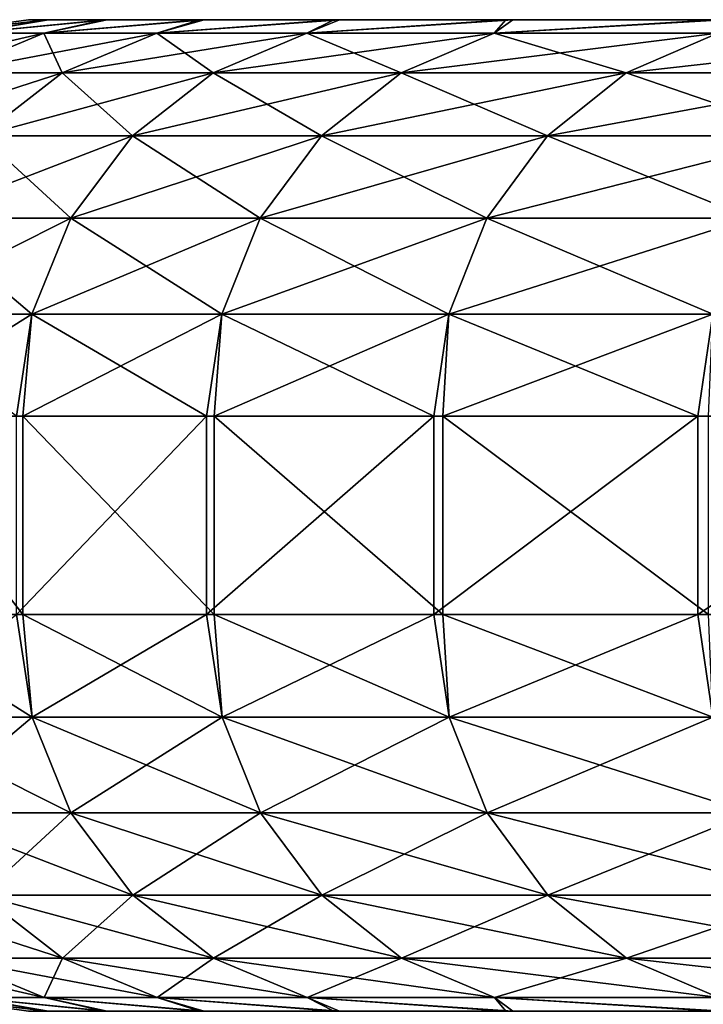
# Model space of a CAD drawing. Header units: millimetres. Extents: x -39.5 to 39.5, y -2 to 94.9.
# Tile 62 of 256: x -38.7 to -37.3, y 18 to 20. Entities that reach past the tile are written whole.
import ezdxf

# ---------------------------------------------------------------- set-up
doc = ezdxf.new("R2010")
doc.units = ezdxf.units.MM
doc.header["$LTSCALE"] = 65.185185
for name, color, linetype in [('181', 7, 'CONTINUOUS'), ('452', 7, 'CONTINUOUS'), ('453', 7, 'CONTINUOUS'), ('455', 7, 'CONTINUOUS')]:
    doc.layers.add(name, color=color, linetype=linetype)

msp = doc.modelspace()

# ---------------------------------------------------------------- linework, layer by layer
at = {"layer": '181', "linetype": 'Continuous'}
for points in [[(-38.7, 20, 0.0318), (-38.6595, 20, 1.7663), (-35.5117, 20, 0.6663), (-38.7, 20, 0.0318)], [(-38.6624, 20, -1.7027), (-38.7, 20, 0.0318), (-35.6175, 20, -1.3221), (-38.6624, 20, -1.7027)], [(-35.6175, 20, -1.3221), (-38.7, 20, 0.0318), (-35.5117, 20, -0.6663), (-35.6175, 20, -1.3221)], [(-35.5117, 20, -0.6663), (-38.7, 20, 0.0318), (-35.4765, 20), (-35.5117, 20, -0.6663)], [(-35.4765, 20), (-38.7, 20, 0.0318), (-35.5117, 20, 0.6663), (-35.4765, 20)], [(-38.547, 20, -3.4366), (-38.6624, 20, -1.7027), (-36.3419, 20, -3.1738), (-38.547, 20, -3.4366)], [(-36.3419, 20, -3.1738), (-38.6624, 20, -1.7027), (-36.036, 20, -2.5853), (-36.3419, 20, -3.1738)], [(-36.036, 20, -2.5853), (-38.6624, 20, -1.7027), (-35.7924, 20, -1.9626), (-36.036, 20, -2.5853)], [(-35.7924, 20, -1.9626), (-38.6624, 20, -1.7027), (-35.6175, 20, -1.3221), (-35.7924, 20, -1.9626)], [(-38.6595, 20, 1.7663), (-38.5413, 20, 3.5001), (-35.7924, 20, 1.9626), (-38.6595, 20, 1.7663)], [(-35.5117, 20, 0.6663), (-38.6595, 20, 1.7663), (-35.6175, 20, 1.3221), (-35.5117, 20, 0.6663)], [(-35.6175, 20, 1.3221), (-38.6595, 20, 1.7663), (-35.7924, 20, 1.9626), (-35.6175, 20, 1.3221)], [(-38.3544, 20, -5.1602), (-38.547, 20, -3.4366), (-36.5841, 20, -4.8164), (-38.3544, 20, -5.1602)], [(-36.5841, 20, -4.8164), (-38.547, 20, -3.4366), (-36.7108, 20, -3.7296), (-36.5841, 20, -4.8164)], [(-36.7108, 20, -3.7296), (-38.547, 20, -3.4366), (-36.3419, 20, -3.1738), (-36.7108, 20, -3.7296)], [(-38.5413, 20, 3.5001), (-38.3459, 20, 5.2233), (-36.7108, 20, 3.7296), (-38.5413, 20, 3.5001)], [(-35.7924, 20, 1.9626), (-38.5413, 20, 3.5001), (-36.036, 20, 2.5853), (-35.7924, 20, 1.9626)], [(-36.036, 20, 2.5853), (-38.5413, 20, 3.5001), (-36.3419, 20, 3.1738), (-36.036, 20, 2.5853)], [(-36.3419, 20, 3.1738), (-38.5413, 20, 3.5001), (-36.7108, 20, 3.7296), (-36.3419, 20, 3.1738)], [(-38.0841, 20, -6.8759), (-38.3544, 20, -5.1602), (-35.4767, 20, -6.83), (-38.0841, 20, -6.8759)], [(-35.4767, 20, -6.83), (-38.3544, 20, -5.1602), (-35.9243, 20, -6.3412), (-35.4767, 20, -6.83)], [(-35.9243, 20, -6.3412), (-38.3544, 20, -5.1602), (-36.4252, 20, -5.8989), (-35.9243, 20, -6.3412)], [(-36.4252, 20, -5.8989), (-38.3544, 20, -5.1602), (-36.5841, 20, -4.8164), (-36.4252, 20, -5.8989)], [(-38.3459, 20, 5.2233), (-38.0727, 20, 6.9387), (-36.4252, 20, 5.8989), (-38.3459, 20, 5.2233)], [(-36.7108, 20, 3.7296), (-38.3459, 20, 5.2233), (-36.5841, 20, 4.8164), (-36.7108, 20, 3.7296)], [(-36.5841, 20, 4.8164), (-38.3459, 20, 5.2233), (-36.4252, 20, 5.8989), (-36.5841, 20, 4.8164)], [(-37.7369, 20, -8.5795), (-38.0841, 20, -6.8759), (-34.4732, 20, -8.5499), (-37.7369, 20, -8.5795)], [(-34.4732, 20, -8.5499), (-38.0841, 20, -6.8759), (-34.7467, 20, -7.9407), (-34.4732, 20, -8.5499)], [(-34.7467, 20, -7.9407), (-38.0841, 20, -6.8759), (-35.0818, 20, -7.3663), (-34.7467, 20, -7.9407)], [(-35.0818, 20, -7.3663), (-38.0841, 20, -6.8759), (-35.4767, 20, -6.83), (-35.0818, 20, -7.3663)], [(-38.0727, 20, 6.9387), (-37.7228, 20, 8.6416), (-35.0818, 20, 7.3663), (-38.0727, 20, 6.9387)], [(-36.4252, 20, 5.8989), (-38.0727, 20, 6.9387), (-35.9243, 20, 6.3412), (-36.4252, 20, 5.8989)], [(-35.9243, 20, 6.3412), (-38.0727, 20, 6.9387), (-35.4767, 20, 6.83), (-35.9243, 20, 6.3412)], [(-35.4767, 20, 6.83), (-38.0727, 20, 6.9387), (-35.0818, 20, 7.3663), (-35.4767, 20, 6.83)], [(-37.3144, 20, -10.2623), (-37.7369, 20, -8.5795), (-34.1297, 20, -9.8321), (-37.3144, 20, -10.2623)], [(-34.1297, 20, -9.8321), (-37.7369, 20, -8.5795), (-34.2673, 20, -9.1819), (-34.1297, 20, -9.8321)], [(-34.2673, 20, -9.1819), (-37.7369, 20, -8.5795), (-34.4732, 20, -8.5499), (-34.2673, 20, -9.1819)], [(-37.7228, 20, 8.6416), (-37.2975, 20, 10.3238), (-34.2673, 20, 9.1819), (-37.7228, 20, 8.6416)], [(-35.0818, 20, 7.3663), (-37.7228, 20, 8.6416), (-34.7467, 20, 7.9407), (-35.0818, 20, 7.3663)], [(-34.7467, 20, 7.9407), (-37.7228, 20, 8.6416), (-34.4732, 20, 8.5499), (-34.7467, 20, 7.9407)], [(-34.4732, 20, 8.5499), (-37.7228, 20, 8.6416), (-34.2673, 20, 9.1819), (-34.4732, 20, 8.5499)]]:
    msp.add_3dface(points, dxfattribs=at)
at = {"layer": '452', "linetype": 'Continuous'}
for points in [[(-39.0212, 18.8, 6.1314), (-38.7113, 18.8, 7.8539), (-39.0212, 19.2, 6.1314), (-39.0212, 18.8, 6.1314)], [(-39.0212, 19.2, 6.1314), (-38.7113, 18.8, 7.8539), (-38.7113, 19.2, 7.8539), (-39.0212, 19.2, 6.1314)], [(-38.3412, 18.8, -9.4976), (-38.7243, 18.8, -7.7895), (-38.3412, 19.2, -9.4976), (-38.3412, 18.8, -9.4976)], [(-38.3412, 19.2, -9.4976), (-38.7243, 18.8, -7.7895), (-38.7243, 19.2, -7.7895), (-38.3412, 19.2, -9.4976)], [(-38.7113, 18.8, 7.8539), (-38.3253, 18.8, 9.5614), (-38.7113, 19.2, 7.8539), (-38.7113, 18.8, 7.8539)], [(-38.7113, 19.2, 7.8539), (-38.3253, 18.8, 9.5614), (-38.3253, 19.2, 9.5614), (-38.7113, 19.2, 7.8539)], [(-37.8825, 18.8, -11.1878), (-38.3412, 18.8, -9.4976), (-37.8825, 19.2, -11.1878), (-37.8825, 18.8, -11.1878)], [(-37.8825, 19.2, -11.1878), (-38.3412, 18.8, -9.4976), (-38.3412, 19.2, -9.4976), (-37.8825, 19.2, -11.1878)], [(-38.3253, 18.8, 9.5614), (-37.8638, 18.8, 11.2508), (-38.3253, 19.2, 9.5614), (-38.3253, 18.8, 9.5614)], [(-38.3253, 19.2, 9.5614), (-37.8638, 18.8, 11.2508), (-37.8638, 19.2, 11.2508), (-38.3253, 19.2, 9.5614)], [(-37.3492, 18.8, -12.8565), (-37.8825, 18.8, -11.1878), (-37.3492, 19.2, -12.8565), (-37.3492, 18.8, -12.8565)], [(-37.3492, 19.2, -12.8565), (-37.8825, 18.8, -11.1878), (-37.8825, 19.2, -11.1878), (-37.3492, 19.2, -12.8565)], [(-37.8638, 18.8, 11.2508), (-37.3277, 18.8, 12.9186), (-37.8638, 19.2, 11.2508), (-37.8638, 18.8, 11.2508)], [(-37.8638, 19.2, 11.2508), (-37.3277, 18.8, 12.9186), (-37.3277, 19.2, 12.9186), (-37.8638, 19.2, 11.2508)], [(-36.7427, 18.8, -14.4992), (-37.3492, 18.8, -12.8565), (-36.7427, 19.2, -14.4992), (-36.7427, 18.8, -14.4992)], [(-36.7427, 19.2, -14.4992), (-37.3492, 18.8, -12.8565), (-37.3492, 19.2, -12.8565), (-36.7427, 19.2, -14.4992)]]:
    msp.add_3dface(points, dxfattribs=at)
at = {"layer": '453', "linetype": 'Continuous'}
for points in [[(-38.7113, 18.8, 7.8539), (-39.0212, 18.8, 6.1314), (-38.6928, 18.5929, 7.8078), (-38.7113, 18.8, 7.8539)], [(-39.0212, 18.8, 6.1314), (-39.0003, 18.5929, 6.0886), (-38.6928, 18.5929, 7.8078), (-39.0212, 18.8, 6.1314)], [(-38.7243, 18.8, -7.7895), (-38.6928, 18.5929, -7.8078), (-39.0003, 18.5929, -6.0886), (-38.7243, 18.8, -7.7895)], [(-38.7243, 18.8, -7.7895), (-38.3412, 18.8, -9.4976), (-38.6928, 18.5929, -7.8078), (-38.7243, 18.8, -7.7895)], [(-38.3253, 18.8, 9.5614), (-38.7113, 18.8, 7.8539), (-38.3096, 18.5929, 9.5117), (-38.3253, 18.8, 9.5614)], [(-38.7113, 18.8, 7.8539), (-38.6928, 18.5929, 7.8078), (-38.3096, 18.5929, 9.5117), (-38.7113, 18.8, 7.8539)], [(-38.3412, 18.8, -9.4976), (-38.3096, 18.5929, -9.5117), (-38.6928, 18.5929, -7.8078), (-38.3412, 18.8, -9.4976)], [(-38.3412, 18.8, -9.4976), (-37.8825, 18.8, -11.1878), (-38.3096, 18.5929, -9.5117), (-38.3412, 18.8, -9.4976)], [(-37.8638, 18.8, 11.2508), (-38.3253, 18.8, 9.5614), (-37.8514, 18.5929, 11.1969), (-37.8638, 18.8, 11.2508)], [(-38.3253, 18.8, 9.5614), (-38.3096, 18.5929, 9.5117), (-37.8514, 18.5929, 11.1969), (-38.3253, 18.8, 9.5614)], [(-37.8825, 18.8, -11.1878), (-37.8514, 18.5929, -11.1969), (-38.3096, 18.5929, -9.5117), (-37.8825, 18.8, -11.1878)], [(-37.8825, 18.8, -11.1878), (-37.3492, 18.8, -12.8565), (-37.8514, 18.5929, -11.1969), (-37.8825, 18.8, -11.1878)], [(-37.3277, 18.8, 12.9186), (-37.8638, 18.8, 11.2508), (-37.319, 18.5929, 12.8602), (-37.3277, 18.8, 12.9186)], [(-37.8638, 18.8, 11.2508), (-37.8514, 18.5929, 11.1969), (-37.319, 18.5929, 12.8602), (-37.8638, 18.8, 11.2508)], [(-37.3492, 18.8, -12.8565), (-37.319, 18.5929, -12.8602), (-37.8514, 18.5929, -11.1969), (-37.3492, 18.8, -12.8565)], [(-37.3492, 18.8, -12.8565), (-36.7427, 18.8, -14.4992), (-37.319, 18.5929, -12.8602), (-37.3492, 18.8, -12.8565)], [(-38.6928, 18.5929, -7.8078), (-38.9213, 18.3998, -6.0763), (-39.0003, 18.5929, -6.0886), (-38.6928, 18.5929, -7.8078)], [(-38.9213, 18.3998, 6.0763), (-38.6144, 18.3998, 7.792), (-39.0003, 18.5929, 6.0886), (-38.9213, 18.3998, 6.0763)], [(-39.0003, 18.5929, 6.0886), (-38.6144, 18.3998, 7.792), (-38.6928, 18.5929, 7.8078), (-39.0003, 18.5929, 6.0886)], [(-38.6144, 18.3998, -7.792), (-38.9213, 18.3998, -6.0763), (-38.6928, 18.5929, -7.8078), (-38.6144, 18.3998, -7.792)], [(-38.3096, 18.5929, -9.5117), (-38.6144, 18.3998, -7.792), (-38.6928, 18.5929, -7.8078), (-38.3096, 18.5929, -9.5117)], [(-38.6144, 18.3998, 7.792), (-38.2319, 18.3998, 9.4924), (-38.6928, 18.5929, 7.8078), (-38.6144, 18.3998, 7.792)], [(-38.6928, 18.5929, 7.8078), (-38.2319, 18.3998, 9.4924), (-38.3096, 18.5929, 9.5117), (-38.6928, 18.5929, 7.8078)], [(-38.2319, 18.3998, -9.4924), (-38.6144, 18.3998, -7.792), (-38.3096, 18.5929, -9.5117), (-38.2319, 18.3998, -9.4924)], [(-37.8514, 18.5929, -11.1969), (-38.2319, 18.3998, -9.4924), (-38.3096, 18.5929, -9.5117), (-37.8514, 18.5929, -11.1969)], [(-38.2319, 18.3998, 9.4924), (-37.7746, 18.3998, 11.1742), (-38.3096, 18.5929, 9.5117), (-38.2319, 18.3998, 9.4924)], [(-38.3096, 18.5929, 9.5117), (-37.7746, 18.3998, 11.1742), (-37.8514, 18.5929, 11.1969), (-38.3096, 18.5929, 9.5117)], [(-37.7746, 18.3998, -11.1742), (-38.2319, 18.3998, -9.4924), (-37.8514, 18.5929, -11.1969), (-37.7746, 18.3998, -11.1742)], [(-37.319, 18.5929, -12.8602), (-37.7746, 18.3998, -11.1742), (-37.8514, 18.5929, -11.1969), (-37.319, 18.5929, -12.8602)], [(-37.7746, 18.3998, 11.1742), (-37.2434, 18.3998, 12.8342), (-37.8514, 18.5929, 11.1969), (-37.7746, 18.3998, 11.1742)], [(-37.8514, 18.5929, 11.1969), (-37.2434, 18.3998, 12.8342), (-37.319, 18.5929, 12.8602), (-37.8514, 18.5929, 11.1969)], [(-37.2434, 18.3998, -12.8342), (-37.7746, 18.3998, -11.1742), (-37.319, 18.5929, -12.8602), (-37.2434, 18.3998, -12.8342)], [(-38.6144, 18.3998, -7.792), (-38.7955, 18.234, -6.0566), (-38.9213, 18.3998, -6.0763), (-38.6144, 18.3998, -7.792)], [(-38.7955, 18.234, 6.0566), (-38.4896, 18.234, 7.7668), (-38.9213, 18.3998, 6.0763), (-38.7955, 18.234, 6.0566)], [(-38.9213, 18.3998, 6.0763), (-38.4896, 18.234, 7.7668), (-38.6144, 18.3998, 7.792), (-38.9213, 18.3998, 6.0763)], [(-38.4896, 18.234, -7.7668), (-38.7955, 18.234, -6.0566), (-38.6144, 18.3998, -7.792), (-38.4896, 18.234, -7.7668)], [(-38.2319, 18.3998, -9.4924), (-38.4896, 18.234, -7.7668), (-38.6144, 18.3998, -7.792), (-38.2319, 18.3998, -9.4924)], [(-38.4896, 18.234, 7.7668), (-38.1084, 18.234, 9.4617), (-38.6144, 18.3998, 7.792), (-38.4896, 18.234, 7.7668)], [(-38.6144, 18.3998, 7.792), (-38.1084, 18.234, 9.4617), (-38.2319, 18.3998, 9.4924), (-38.6144, 18.3998, 7.792)], [(-38.1084, 18.234, -9.4617), (-38.4896, 18.234, -7.7668), (-38.2319, 18.3998, -9.4924), (-38.1084, 18.234, -9.4617)], [(-37.7746, 18.3998, -11.1742), (-38.1084, 18.234, -9.4617), (-38.2319, 18.3998, -9.4924), (-37.7746, 18.3998, -11.1742)], [(-38.1084, 18.234, 9.4617), (-37.6525, 18.234, 11.1381), (-38.2319, 18.3998, 9.4924), (-38.1084, 18.234, 9.4617)], [(-38.2319, 18.3998, 9.4924), (-37.6525, 18.234, 11.1381), (-37.7746, 18.3998, 11.1742), (-38.2319, 18.3998, 9.4924)], [(-37.6525, 18.234, -11.1381), (-38.1084, 18.234, -9.4617), (-37.7746, 18.3998, -11.1742), (-37.6525, 18.234, -11.1381)], [(-37.2434, 18.3998, -12.8342), (-37.6525, 18.234, -11.1381), (-37.7746, 18.3998, -11.1742), (-37.2434, 18.3998, -12.8342)], [(-37.6525, 18.234, 11.1381), (-37.123, 18.234, 12.7927), (-37.7746, 18.3998, 11.1742), (-37.6525, 18.234, 11.1381)], [(-37.7746, 18.3998, 11.1742), (-37.123, 18.234, 12.7927), (-37.2434, 18.3998, 12.8342), (-37.7746, 18.3998, 11.1742)], [(-37.123, 18.234, -12.7927), (-37.6525, 18.234, -11.1381), (-37.2434, 18.3998, -12.8342), (-37.123, 18.234, -12.7927)], [(-38.8605, 18.1069, 4.3163), (-38.6315, 18.1069, 6.031), (-39.0254, 18.234, 4.3347), (-38.8605, 18.1069, 4.3163)], [(-39.0254, 18.234, 4.3347), (-38.6315, 18.1069, 6.031), (-38.7955, 18.234, 6.0566), (-39.0254, 18.234, 4.3347)], [(-38.6315, 18.1069, -6.031), (-38.8605, 18.1069, -4.3163), (-38.7955, 18.234, -6.0566), (-38.6315, 18.1069, -6.031)], [(-38.4896, 18.234, -7.7668), (-38.6315, 18.1069, -6.031), (-38.7955, 18.234, -6.0566), (-38.4896, 18.234, -7.7668)], [(-38.6315, 18.1069, 6.031), (-38.3269, 18.1069, 7.7339), (-38.7955, 18.234, 6.0566), (-38.6315, 18.1069, 6.031)], [(-38.7955, 18.234, 6.0566), (-38.3269, 18.1069, 7.7339), (-38.4896, 18.234, 7.7668), (-38.7955, 18.234, 6.0566)], [(-38.3269, 18.1069, -7.7339), (-38.6315, 18.1069, -6.031), (-38.4896, 18.234, -7.7668), (-38.3269, 18.1069, -7.7339)], [(-38.1084, 18.234, -9.4617), (-38.3269, 18.1069, -7.7339), (-38.4896, 18.234, -7.7668), (-38.1084, 18.234, -9.4617)], [(-38.3269, 18.1069, 7.7339), (-37.9473, 18.1069, 9.4217), (-38.4896, 18.234, 7.7668), (-38.3269, 18.1069, 7.7339)], [(-38.4896, 18.234, 7.7668), (-37.9473, 18.1069, 9.4217), (-38.1084, 18.234, 9.4617), (-38.4896, 18.234, 7.7668)], [(-37.9473, 18.1069, -9.4217), (-38.3269, 18.1069, -7.7339), (-38.1084, 18.234, -9.4617), (-37.9473, 18.1069, -9.4217)], [(-37.6525, 18.234, -11.1381), (-37.9473, 18.1069, -9.4217), (-38.1084, 18.234, -9.4617), (-37.6525, 18.234, -11.1381)], [(-37.9473, 18.1069, 9.4217), (-37.4934, 18.1069, 11.091), (-38.1084, 18.234, 9.4617), (-37.9473, 18.1069, 9.4217)], [(-38.1084, 18.234, 9.4617), (-37.4934, 18.1069, 11.091), (-37.6525, 18.234, 11.1381), (-38.1084, 18.234, 9.4617)], [(-37.4934, 18.1069, -11.091), (-37.9473, 18.1069, -9.4217), (-37.6525, 18.234, -11.1381), (-37.4934, 18.1069, -11.091)], [(-37.123, 18.234, -12.7927), (-37.4934, 18.1069, -11.091), (-37.6525, 18.234, -11.1381), (-37.123, 18.234, -12.7927)], [(-37.4934, 18.1069, 11.091), (-36.9661, 18.1069, 12.7386), (-37.6525, 18.234, 11.1381), (-37.4934, 18.1069, 11.091)], [(-37.6525, 18.234, 11.1381), (-36.9661, 18.1069, 12.7386), (-37.123, 18.234, 12.7927), (-37.6525, 18.234, 11.1381)], [(-36.9661, 18.1069, -12.7386), (-37.4934, 18.1069, -11.091), (-37.123, 18.234, -12.7927), (-36.9661, 18.1069, -12.7386)], [(-38.8206, 18.027, 2.5804), (-38.6684, 18.027, 4.295), (-39.0134, 18.1069, 2.5932), (-38.8206, 18.027, 2.5804)], [(-39.0134, 18.1069, 2.5932), (-38.6684, 18.027, 4.295), (-38.8605, 18.1069, 4.3163), (-39.0134, 18.1069, 2.5932)], [(-38.6684, 18.027, -4.295), (-38.8206, 18.027, -2.5804), (-38.8605, 18.1069, -4.3163), (-38.6684, 18.027, -4.295)], [(-38.6315, 18.1069, -6.031), (-38.6684, 18.027, -4.295), (-38.8605, 18.1069, -4.3163), (-38.6315, 18.1069, -6.031)], [(-38.6684, 18.027, 4.295), (-38.4406, 18.027, 6.0012), (-38.8605, 18.1069, 4.3163), (-38.6684, 18.027, 4.295)], [(-38.8605, 18.1069, 4.3163), (-38.4406, 18.027, 6.0012), (-38.6315, 18.1069, 6.031), (-38.8605, 18.1069, 4.3163)], [(-38.4406, 18.027, -6.0012), (-38.6684, 18.027, -4.295), (-38.6315, 18.1069, -6.031), (-38.4406, 18.027, -6.0012)], [(-38.3269, 18.1069, -7.7339), (-38.4406, 18.027, -6.0012), (-38.6315, 18.1069, -6.031), (-38.3269, 18.1069, -7.7339)], [(-38.4406, 18.027, 6.0012), (-38.1375, 18.027, 7.6957), (-38.6315, 18.1069, 6.031), (-38.4406, 18.027, 6.0012)], [(-38.6315, 18.1069, 6.031), (-38.1375, 18.027, 7.6957), (-38.3269, 18.1069, 7.7339), (-38.6315, 18.1069, 6.031)], [(-38.1375, 18.027, -7.6957), (-38.4406, 18.027, -6.0012), (-38.3269, 18.1069, -7.7339), (-38.1375, 18.027, -7.6957)], [(-37.9473, 18.1069, -9.4217), (-38.1375, 18.027, -7.6957), (-38.3269, 18.1069, -7.7339), (-37.9473, 18.1069, -9.4217)], [(-38.1375, 18.027, 7.6957), (-37.7598, 18.027, 9.3751), (-38.3269, 18.1069, 7.7339), (-38.1375, 18.027, 7.6957)], [(-38.3269, 18.1069, 7.7339), (-37.7598, 18.027, 9.3751), (-37.9473, 18.1069, 9.4217), (-38.3269, 18.1069, 7.7339)], [(-37.7598, 18.027, -9.3751), (-38.1375, 18.027, -7.6957), (-37.9473, 18.1069, -9.4217), (-37.7598, 18.027, -9.3751)], [(-37.4934, 18.1069, -11.091), (-37.7598, 18.027, -9.3751), (-37.9473, 18.1069, -9.4217), (-37.4934, 18.1069, -11.091)], [(-37.7598, 18.027, 9.3751), (-37.3081, 18.027, 11.0362), (-37.9473, 18.1069, 9.4217), (-37.7598, 18.027, 9.3751)], [(-37.9473, 18.1069, 9.4217), (-37.3081, 18.027, 11.0362), (-37.4934, 18.1069, 11.091), (-37.9473, 18.1069, 9.4217)], [(-37.3081, 18.027, -11.0362), (-37.7598, 18.027, -9.3751), (-37.4934, 18.1069, -11.091), (-37.3081, 18.027, -11.0362)], [(-36.9661, 18.1069, -12.7386), (-37.3081, 18.027, -11.0362), (-37.4934, 18.1069, -11.091), (-36.9661, 18.1069, -12.7386)], [(-37.3081, 18.027, 11.0362), (-36.7835, 18.027, 12.6757), (-37.4934, 18.1069, 11.091), (-37.3081, 18.027, 11.0362)], [(-37.4934, 18.1069, 11.091), (-36.7835, 18.027, 12.6757), (-36.9661, 18.1069, 12.7386), (-37.4934, 18.1069, 11.091)], [(-38.6624, 18, -1.7027), (-38.7, 18, 0.0318), (-38.8967, 18.027, -0.8607), (-38.6624, 18, -1.7027)], [(-38.8206, 18.027, -2.5804), (-38.6624, 18, -1.7027), (-38.8967, 18.027, -0.8607), (-38.8206, 18.027, -2.5804)], [(-38.7, 18, 0.0318), (-38.6595, 18, 1.7663), (-38.8967, 18.027, 0.8607), (-38.7, 18, 0.0318)], [(-38.8967, 18.027, -0.8607), (-38.7, 18, 0.0318), (-38.8967, 18.027, 0.8607), (-38.8967, 18.027, -0.8607)], [(-38.8967, 18.027, 0.8607), (-38.6595, 18, 1.7663), (-38.8206, 18.027, 2.5804), (-38.8967, 18.027, 0.8607)], [(-38.547, 18, -3.4366), (-38.6624, 18, -1.7027), (-38.8206, 18.027, -2.5804), (-38.547, 18, -3.4366)], [(-38.6684, 18.027, -4.295), (-38.547, 18, -3.4366), (-38.8206, 18.027, -2.5804), (-38.6684, 18.027, -4.295)], [(-38.6595, 18, 1.7663), (-38.5413, 18, 3.5001), (-38.8206, 18.027, 2.5804), (-38.6595, 18, 1.7663)], [(-38.8206, 18.027, 2.5804), (-38.5413, 18, 3.5001), (-38.6684, 18.027, 4.295), (-38.8206, 18.027, 2.5804)], [(-38.3544, 18, -5.1602), (-38.547, 18, -3.4366), (-38.6684, 18.027, -4.295), (-38.3544, 18, -5.1602)], [(-38.4406, 18.027, -6.0012), (-38.3544, 18, -5.1602), (-38.6684, 18.027, -4.295), (-38.4406, 18.027, -6.0012)], [(-38.5413, 18, 3.5001), (-38.3459, 18, 5.2233), (-38.6684, 18.027, 4.295), (-38.5413, 18, 3.5001)], [(-38.6684, 18.027, 4.295), (-38.3459, 18, 5.2233), (-38.4406, 18.027, 6.0012), (-38.6684, 18.027, 4.295)], [(-38.0841, 18, -6.8759), (-38.3544, 18, -5.1602), (-38.4406, 18.027, -6.0012), (-38.0841, 18, -6.8759)], [(-38.1375, 18.027, -7.6957), (-38.0841, 18, -6.8759), (-38.4406, 18.027, -6.0012), (-38.1375, 18.027, -7.6957)], [(-38.3459, 18, 5.2233), (-38.0727, 18, 6.9387), (-38.4406, 18.027, 6.0012), (-38.3459, 18, 5.2233)], [(-38.4406, 18.027, 6.0012), (-38.0727, 18, 6.9387), (-38.1375, 18.027, 7.6957), (-38.4406, 18.027, 6.0012)], [(-37.7369, 18, -8.5795), (-38.0841, 18, -6.8759), (-38.1375, 18.027, -7.6957), (-37.7369, 18, -8.5795)], [(-37.7598, 18.027, -9.3751), (-37.7369, 18, -8.5795), (-38.1375, 18.027, -7.6957), (-37.7598, 18.027, -9.3751)], [(-38.0727, 18, 6.9387), (-37.7228, 18, 8.6416), (-38.1375, 18.027, 7.6957), (-38.0727, 18, 6.9387)], [(-38.1375, 18.027, 7.6957), (-37.7228, 18, 8.6416), (-37.7598, 18.027, 9.3751), (-38.1375, 18.027, 7.6957)], [(-37.3144, 18, -10.2623), (-37.7369, 18, -8.5795), (-37.7598, 18.027, -9.3751), (-37.3144, 18, -10.2623)], [(-37.3081, 18.027, -11.0362), (-37.3144, 18, -10.2623), (-37.7598, 18.027, -9.3751), (-37.3081, 18.027, -11.0362)], [(-37.7228, 18, 8.6416), (-37.2975, 18, 10.3238), (-37.7598, 18.027, 9.3751), (-37.7228, 18, 8.6416)], [(-37.7598, 18.027, 9.3751), (-37.2975, 18, 10.3238), (-37.3081, 18.027, 11.0362), (-37.7598, 18.027, 9.3751)]]:
    msp.add_3dface(points, dxfattribs=at)
at = {"layer": '455', "linetype": 'Continuous'}
for points in [[(-38.6595, 20, 1.7663), (-38.7, 20, 0.0318), (-38.8975, 19.9727, 0.8607), (-38.6595, 20, 1.7663)], [(-38.8214, 19.9727, 2.5804), (-38.6595, 20, 1.7663), (-38.8975, 19.9727, 0.8607), (-38.8214, 19.9727, 2.5804)], [(-38.7, 20, 0.0318), (-38.6624, 20, -1.7027), (-38.8975, 19.9727, -0.8607), (-38.7, 20, 0.0318)], [(-38.8975, 19.9727, 0.8607), (-38.7, 20, 0.0318), (-38.8975, 19.9727, -0.8607), (-38.8975, 19.9727, 0.8607)], [(-38.8975, 19.9727, -0.8607), (-38.6624, 20, -1.7027), (-38.8214, 19.9727, -2.5804), (-38.8975, 19.9727, -0.8607)], [(-38.5413, 20, 3.5001), (-38.6595, 20, 1.7663), (-38.8214, 19.9727, 2.5804), (-38.5413, 20, 3.5001)], [(-38.6693, 19.9727, 4.2951), (-38.5413, 20, 3.5001), (-38.8214, 19.9727, 2.5804), (-38.6693, 19.9727, 4.2951)], [(-38.6624, 20, -1.7027), (-38.547, 20, -3.4366), (-38.8214, 19.9727, -2.5804), (-38.6624, 20, -1.7027)], [(-38.8214, 19.9727, -2.5804), (-38.547, 20, -3.4366), (-38.6693, 19.9727, -4.2951), (-38.8214, 19.9727, -2.5804)], [(-38.3459, 20, 5.2233), (-38.5413, 20, 3.5001), (-38.6693, 19.9727, 4.2951), (-38.3459, 20, 5.2233)], [(-38.4414, 19.9727, 6.0014), (-38.3459, 20, 5.2233), (-38.6693, 19.9727, 4.2951), (-38.4414, 19.9727, 6.0014)], [(-38.547, 20, -3.4366), (-38.3544, 20, -5.1602), (-38.6693, 19.9727, -4.2951), (-38.547, 20, -3.4366)], [(-38.6693, 19.9727, -4.2951), (-38.3544, 20, -5.1602), (-38.4414, 19.9727, -6.0014), (-38.6693, 19.9727, -4.2951)], [(-38.0727, 20, 6.9387), (-38.3459, 20, 5.2233), (-38.4414, 19.9727, 6.0014), (-38.0727, 20, 6.9387)], [(-38.1383, 19.9727, 7.6959), (-38.0727, 20, 6.9387), (-38.4414, 19.9727, 6.0014), (-38.1383, 19.9727, 7.6959)], [(-38.3544, 20, -5.1602), (-38.0841, 20, -6.8759), (-38.4414, 19.9727, -6.0014), (-38.3544, 20, -5.1602)], [(-38.4414, 19.9727, -6.0014), (-38.0841, 20, -6.8759), (-38.1383, 19.9727, -7.6959), (-38.4414, 19.9727, -6.0014)], [(-37.7228, 20, 8.6416), (-38.0727, 20, 6.9387), (-38.1383, 19.9727, 7.6959), (-37.7228, 20, 8.6416)], [(-37.7606, 19.9727, 9.3753), (-37.7228, 20, 8.6416), (-38.1383, 19.9727, 7.6959), (-37.7606, 19.9727, 9.3753)], [(-38.0841, 20, -6.8759), (-37.7369, 20, -8.5795), (-38.1383, 19.9727, -7.6959), (-38.0841, 20, -6.8759)], [(-38.1383, 19.9727, -7.6959), (-37.7369, 20, -8.5795), (-37.7606, 19.9727, -9.3753), (-38.1383, 19.9727, -7.6959)], [(-37.2975, 20, 10.3238), (-37.7228, 20, 8.6416), (-37.7606, 19.9727, 9.3753), (-37.2975, 20, 10.3238)], [(-37.3089, 19.9727, 11.0364), (-37.2975, 20, 10.3238), (-37.7606, 19.9727, 9.3753), (-37.3089, 19.9727, 11.0364)], [(-37.7369, 20, -8.5795), (-37.3144, 20, -10.2623), (-37.7606, 19.9727, -9.3753), (-37.7369, 20, -8.5795)], [(-37.7606, 19.9727, -9.3753), (-37.3144, 20, -10.2623), (-37.3089, 19.9727, -11.0364), (-37.7606, 19.9727, -9.3753)], [(-38.8214, 19.9727, -2.5804), (-38.6693, 19.9727, -4.2951), (-39.0141, 19.8927, -2.5932), (-38.8214, 19.9727, -2.5804)], [(-39.0141, 19.8927, -2.5932), (-38.6693, 19.9727, -4.2951), (-38.8612, 19.8927, -4.3164), (-39.0141, 19.8927, -2.5932)], [(-38.6693, 19.9727, 4.2951), (-38.8214, 19.9727, 2.5804), (-38.8612, 19.8927, 4.3164), (-38.6693, 19.9727, 4.2951)], [(-38.6322, 19.8927, 6.0312), (-38.6693, 19.9727, 4.2951), (-38.8612, 19.8927, 4.3164), (-38.6322, 19.8927, 6.0312)], [(-38.6693, 19.9727, -4.2951), (-38.4414, 19.9727, -6.0014), (-38.8612, 19.8927, -4.3164), (-38.6693, 19.9727, -4.2951)], [(-38.8612, 19.8927, -4.3164), (-38.4414, 19.9727, -6.0014), (-38.6322, 19.8927, -6.0312), (-38.8612, 19.8927, -4.3164)], [(-38.4414, 19.9727, 6.0014), (-38.6693, 19.9727, 4.2951), (-38.6322, 19.8927, 6.0312), (-38.4414, 19.9727, 6.0014)], [(-38.3276, 19.8927, 7.7341), (-38.4414, 19.9727, 6.0014), (-38.6322, 19.8927, 6.0312), (-38.3276, 19.8927, 7.7341)], [(-38.4414, 19.9727, -6.0014), (-38.1383, 19.9727, -7.6959), (-38.6322, 19.8927, -6.0312), (-38.4414, 19.9727, -6.0014)], [(-38.6322, 19.8927, -6.0312), (-38.1383, 19.9727, -7.6959), (-38.3276, 19.8927, -7.7341), (-38.6322, 19.8927, -6.0312)], [(-38.1383, 19.9727, 7.6959), (-38.4414, 19.9727, 6.0014), (-38.3276, 19.8927, 7.7341), (-38.1383, 19.9727, 7.6959)], [(-37.948, 19.8927, 9.4219), (-38.1383, 19.9727, 7.6959), (-38.3276, 19.8927, 7.7341), (-37.948, 19.8927, 9.4219)], [(-38.1383, 19.9727, -7.6959), (-37.7606, 19.9727, -9.3753), (-38.3276, 19.8927, -7.7341), (-38.1383, 19.9727, -7.6959)], [(-38.3276, 19.8927, -7.7341), (-37.7606, 19.9727, -9.3753), (-37.948, 19.8927, -9.4219), (-38.3276, 19.8927, -7.7341)], [(-37.7606, 19.9727, 9.3753), (-38.1383, 19.9727, 7.6959), (-37.948, 19.8927, 9.4219), (-37.7606, 19.9727, 9.3753)], [(-37.4941, 19.8927, 11.0912), (-37.7606, 19.9727, 9.3753), (-37.948, 19.8927, 9.4219), (-37.4941, 19.8927, 11.0912)], [(-37.7606, 19.9727, -9.3753), (-37.3089, 19.9727, -11.0364), (-37.948, 19.8927, -9.4219), (-37.7606, 19.9727, -9.3753)], [(-37.948, 19.8927, -9.4219), (-37.3089, 19.9727, -11.0364), (-37.4941, 19.8927, -11.0912), (-37.948, 19.8927, -9.4219)], [(-37.3089, 19.9727, 11.0364), (-37.7606, 19.9727, 9.3753), (-37.4941, 19.8927, 11.0912), (-37.3089, 19.9727, 11.0364)], [(-36.9668, 19.8927, 12.7389), (-37.3089, 19.9727, 11.0364), (-37.4941, 19.8927, 11.0912), (-36.9668, 19.8927, 12.7389)], [(-37.3089, 19.9727, -11.0364), (-36.7842, 19.9727, -12.6759), (-37.4941, 19.8927, -11.0912), (-37.3089, 19.9727, -11.0364)], [(-37.4941, 19.8927, -11.0912), (-36.7842, 19.9727, -12.6759), (-36.9668, 19.8927, -12.7389), (-37.4941, 19.8927, -11.0912)], [(-38.8612, 19.8927, -4.3164), (-38.6322, 19.8927, -6.0312), (-39.026, 19.7654, -4.3347), (-38.8612, 19.8927, -4.3164)], [(-39.026, 19.7654, -4.3347), (-38.6322, 19.8927, -6.0312), (-38.796, 19.7654, -6.0567), (-39.026, 19.7654, -4.3347)], [(-38.6322, 19.8927, 6.0312), (-38.8612, 19.8927, 4.3164), (-38.796, 19.7654, 6.0567), (-38.6322, 19.8927, 6.0312)], [(-38.4902, 19.7654, 7.7669), (-38.6322, 19.8927, 6.0312), (-38.796, 19.7654, 6.0567), (-38.4902, 19.7654, 7.7669)], [(-38.6322, 19.8927, -6.0312), (-38.3276, 19.8927, -7.7341), (-38.796, 19.7654, -6.0567), (-38.6322, 19.8927, -6.0312)], [(-38.796, 19.7654, -6.0567), (-38.3276, 19.8927, -7.7341), (-38.4902, 19.7654, -7.7669), (-38.796, 19.7654, -6.0567)], [(-38.3276, 19.8927, 7.7341), (-38.6322, 19.8927, 6.0312), (-38.4902, 19.7654, 7.7669), (-38.3276, 19.8927, 7.7341)], [(-38.1089, 19.7654, 9.4618), (-38.3276, 19.8927, 7.7341), (-38.4902, 19.7654, 7.7669), (-38.1089, 19.7654, 9.4618)], [(-38.3276, 19.8927, -7.7341), (-37.948, 19.8927, -9.4219), (-38.4902, 19.7654, -7.7669), (-38.3276, 19.8927, -7.7341)], [(-38.4902, 19.7654, -7.7669), (-37.948, 19.8927, -9.4219), (-38.1089, 19.7654, -9.4618), (-38.4902, 19.7654, -7.7669)], [(-37.948, 19.8927, 9.4219), (-38.3276, 19.8927, 7.7341), (-38.1089, 19.7654, 9.4618), (-37.948, 19.8927, 9.4219)], [(-37.6531, 19.7654, 11.1383), (-37.948, 19.8927, 9.4219), (-38.1089, 19.7654, 9.4618), (-37.6531, 19.7654, 11.1383)], [(-37.948, 19.8927, -9.4219), (-37.4941, 19.8927, -11.0912), (-38.1089, 19.7654, -9.4618), (-37.948, 19.8927, -9.4219)], [(-38.1089, 19.7654, -9.4618), (-37.4941, 19.8927, -11.0912), (-37.6531, 19.7654, -11.1383), (-38.1089, 19.7654, -9.4618)], [(-37.4941, 19.8927, 11.0912), (-37.948, 19.8927, 9.4219), (-37.6531, 19.7654, 11.1383), (-37.4941, 19.8927, 11.0912)], [(-37.1236, 19.7654, 12.7929), (-37.4941, 19.8927, 11.0912), (-37.6531, 19.7654, 11.1383), (-37.1236, 19.7654, 12.7929)], [(-37.4941, 19.8927, -11.0912), (-36.9668, 19.8927, -12.7389), (-37.6531, 19.7654, -11.1383), (-37.4941, 19.8927, -11.0912)], [(-37.6531, 19.7654, -11.1383), (-36.9668, 19.8927, -12.7389), (-37.1236, 19.7654, -12.7929), (-37.6531, 19.7654, -11.1383)], [(-36.9668, 19.8927, 12.7389), (-37.4941, 19.8927, 11.0912), (-37.1236, 19.7654, 12.7929), (-36.9668, 19.8927, 12.7389)], [(-38.6148, 19.5995, 7.792), (-38.796, 19.7654, 6.0567), (-38.9217, 19.5995, 6.0763), (-38.6148, 19.5995, 7.792)], [(-38.796, 19.7654, -6.0567), (-38.4902, 19.7654, -7.7669), (-38.9217, 19.5995, -6.0763), (-38.796, 19.7654, -6.0567)], [(-38.9217, 19.5995, -6.0763), (-38.4902, 19.7654, -7.7669), (-38.6148, 19.5995, -7.792), (-38.9217, 19.5995, -6.0763)], [(-38.4902, 19.7654, 7.7669), (-38.796, 19.7654, 6.0567), (-38.6148, 19.5995, 7.792), (-38.4902, 19.7654, 7.7669)], [(-38.2323, 19.5995, 9.4925), (-38.4902, 19.7654, 7.7669), (-38.6148, 19.5995, 7.792), (-38.2323, 19.5995, 9.4925)], [(-38.4902, 19.7654, -7.7669), (-38.1089, 19.7654, -9.4618), (-38.6148, 19.5995, -7.792), (-38.4902, 19.7654, -7.7669)], [(-38.6148, 19.5995, -7.792), (-38.1089, 19.7654, -9.4618), (-38.2323, 19.5995, -9.4925), (-38.6148, 19.5995, -7.792)], [(-38.1089, 19.7654, 9.4618), (-38.4902, 19.7654, 7.7669), (-38.2323, 19.5995, 9.4925), (-38.1089, 19.7654, 9.4618)], [(-37.775, 19.5995, 11.1743), (-38.1089, 19.7654, 9.4618), (-38.2323, 19.5995, 9.4925), (-37.775, 19.5995, 11.1743)], [(-38.1089, 19.7654, -9.4618), (-37.6531, 19.7654, -11.1383), (-38.2323, 19.5995, -9.4925), (-38.1089, 19.7654, -9.4618)], [(-38.2323, 19.5995, -9.4925), (-37.6531, 19.7654, -11.1383), (-37.775, 19.5995, -11.1743), (-38.2323, 19.5995, -9.4925)], [(-37.6531, 19.7654, 11.1383), (-38.1089, 19.7654, 9.4618), (-37.775, 19.5995, 11.1743), (-37.6531, 19.7654, 11.1383)], [(-37.2438, 19.5995, 12.8343), (-37.6531, 19.7654, 11.1383), (-37.775, 19.5995, 11.1743), (-37.2438, 19.5995, 12.8343)], [(-37.6531, 19.7654, -11.1383), (-37.1236, 19.7654, -12.7929), (-37.775, 19.5995, -11.1743), (-37.6531, 19.7654, -11.1383)], [(-37.775, 19.5995, -11.1743), (-37.1236, 19.7654, -12.7929), (-37.2438, 19.5995, -12.8343), (-37.775, 19.5995, -11.1743)], [(-37.1236, 19.7654, 12.7929), (-37.6531, 19.7654, 11.1383), (-37.2438, 19.5995, 12.8343), (-37.1236, 19.7654, 12.7929)], [(-38.6931, 19.4062, 7.8078), (-38.9217, 19.5995, 6.0763), (-39.0005, 19.4062, 6.0887), (-38.6931, 19.4062, 7.8078)], [(-38.9217, 19.5995, -6.0763), (-38.6148, 19.5995, -7.792), (-39.0005, 19.4062, -6.0887), (-38.9217, 19.5995, -6.0763)], [(-39.0005, 19.4062, -6.0887), (-38.6148, 19.5995, -7.792), (-38.6931, 19.4062, -7.8078), (-39.0005, 19.4062, -6.0887)], [(-38.6148, 19.5995, 7.792), (-38.9217, 19.5995, 6.0763), (-38.6931, 19.4062, 7.8078), (-38.6148, 19.5995, 7.792)], [(-38.3098, 19.4062, 9.5117), (-38.6148, 19.5995, 7.792), (-38.6931, 19.4062, 7.8078), (-38.3098, 19.4062, 9.5117)], [(-38.6148, 19.5995, -7.792), (-38.2323, 19.5995, -9.4925), (-38.6931, 19.4062, -7.8078), (-38.6148, 19.5995, -7.792)], [(-38.6931, 19.4062, -7.8078), (-38.2323, 19.5995, -9.4925), (-38.3098, 19.4062, -9.5117), (-38.6931, 19.4062, -7.8078)], [(-38.2323, 19.5995, 9.4925), (-38.6148, 19.5995, 7.792), (-38.3098, 19.4062, 9.5117), (-38.2323, 19.5995, 9.4925)], [(-37.8516, 19.4062, 11.197), (-38.2323, 19.5995, 9.4925), (-38.3098, 19.4062, 9.5117), (-37.8516, 19.4062, 11.197)], [(-38.2323, 19.5995, -9.4925), (-37.775, 19.5995, -11.1743), (-38.3098, 19.4062, -9.5117), (-38.2323, 19.5995, -9.4925)], [(-38.3098, 19.4062, -9.5117), (-37.775, 19.5995, -11.1743), (-37.8516, 19.4062, -11.197), (-38.3098, 19.4062, -9.5117)], [(-37.775, 19.5995, 11.1743), (-38.2323, 19.5995, 9.4925), (-37.8516, 19.4062, 11.197), (-37.775, 19.5995, 11.1743)], [(-37.3193, 19.4062, 12.8603), (-37.775, 19.5995, 11.1743), (-37.8516, 19.4062, 11.197), (-37.3193, 19.4062, 12.8603)], [(-37.775, 19.5995, -11.1743), (-37.2438, 19.5995, -12.8343), (-37.8516, 19.4062, -11.197), (-37.775, 19.5995, -11.1743)], [(-37.8516, 19.4062, -11.197), (-37.2438, 19.5995, -12.8343), (-37.3193, 19.4062, -12.8603), (-37.8516, 19.4062, -11.197)], [(-37.2438, 19.5995, 12.8343), (-37.775, 19.5995, 11.1743), (-37.3193, 19.4062, 12.8603), (-37.2438, 19.5995, 12.8343)], [(-39.0212, 19.2, 6.1314), (-38.7113, 19.2, 7.8539), (-38.6931, 19.4062, 7.8078), (-39.0212, 19.2, 6.1314)], [(-39.0212, 19.2, 6.1314), (-38.6931, 19.4062, 7.8078), (-39.0005, 19.4062, 6.0887), (-39.0212, 19.2, 6.1314)], [(-38.7243, 19.2, -7.7895), (-39.0005, 19.4062, -6.0887), (-38.6931, 19.4062, -7.8078), (-38.7243, 19.2, -7.7895)], [(-38.3412, 19.2, -9.4976), (-38.7243, 19.2, -7.7895), (-38.6931, 19.4062, -7.8078), (-38.3412, 19.2, -9.4976)], [(-38.7113, 19.2, 7.8539), (-38.3253, 19.2, 9.5614), (-38.3098, 19.4062, 9.5117), (-38.7113, 19.2, 7.8539)], [(-38.7113, 19.2, 7.8539), (-38.3098, 19.4062, 9.5117), (-38.6931, 19.4062, 7.8078), (-38.7113, 19.2, 7.8539)], [(-38.3412, 19.2, -9.4976), (-38.6931, 19.4062, -7.8078), (-38.3098, 19.4062, -9.5117), (-38.3412, 19.2, -9.4976)], [(-37.8825, 19.2, -11.1878), (-38.3412, 19.2, -9.4976), (-38.3098, 19.4062, -9.5117), (-37.8825, 19.2, -11.1878)], [(-38.3253, 19.2, 9.5614), (-37.8638, 19.2, 11.2508), (-37.8516, 19.4062, 11.197), (-38.3253, 19.2, 9.5614)], [(-38.3253, 19.2, 9.5614), (-37.8516, 19.4062, 11.197), (-38.3098, 19.4062, 9.5117), (-38.3253, 19.2, 9.5614)], [(-37.8825, 19.2, -11.1878), (-38.3098, 19.4062, -9.5117), (-37.8516, 19.4062, -11.197), (-37.8825, 19.2, -11.1878)], [(-37.3492, 19.2, -12.8565), (-37.8825, 19.2, -11.1878), (-37.8516, 19.4062, -11.197), (-37.3492, 19.2, -12.8565)], [(-37.8638, 19.2, 11.2508), (-37.3277, 19.2, 12.9186), (-37.3193, 19.4062, 12.8603), (-37.8638, 19.2, 11.2508)], [(-37.8638, 19.2, 11.2508), (-37.3193, 19.4062, 12.8603), (-37.8516, 19.4062, 11.197), (-37.8638, 19.2, 11.2508)], [(-37.3492, 19.2, -12.8565), (-37.8516, 19.4062, -11.197), (-37.3193, 19.4062, -12.8603), (-37.3492, 19.2, -12.8565)], [(-36.7427, 19.2, -14.4992), (-37.3492, 19.2, -12.8565), (-37.3193, 19.4062, -12.8603), (-36.7427, 19.2, -14.4992)]]:
    msp.add_3dface(points, dxfattribs=at)

doc.saveas('drawing.dxf')
